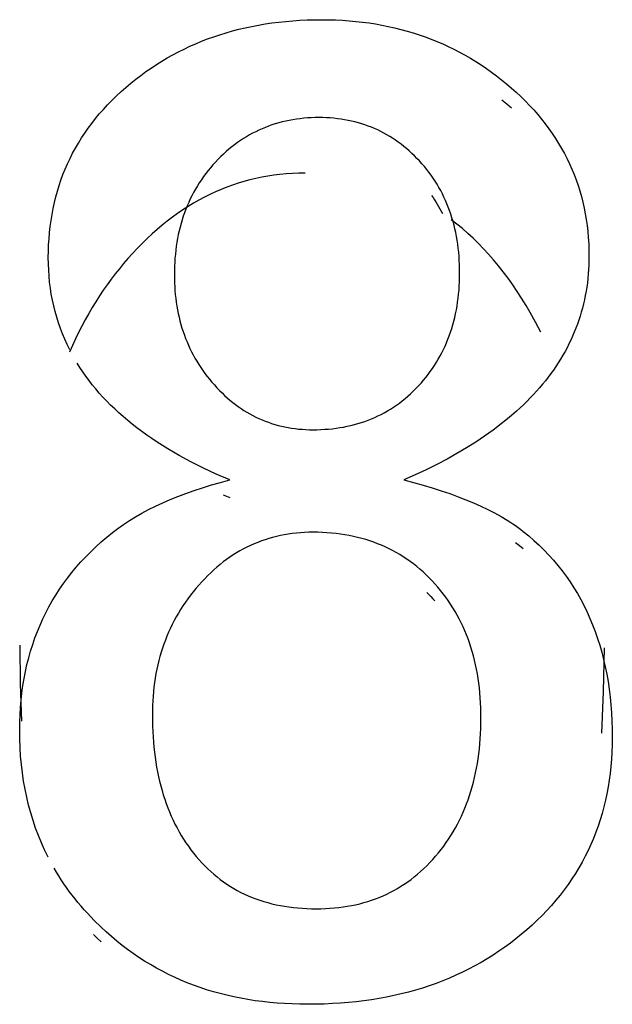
# Model space of a CAD drawing. Header units: millimetres. Extents: x -2637 to -1637, y 678 to 1678.
# Tile 145 of 256: x -2122.51 to -2121.3, y 1049.83 to 1051.83. Entities that reach past the tile are written whole.
import ezdxf

# ---------------------------------------------------------------- set-up
doc = ezdxf.new("R2010")
doc.units = ezdxf.units.MM
doc.layers.add('Make2D$B.SHOW mini', color=7, linetype='Continuous', true_color=0x000000)

msp = doc.modelspace()

# ---------------------------------------------------------------- linework, layer by layer
at = {"layer": 'Make2D$B.SHOW mini', "color": 18, "lineweight": -3, "true_color": 0x000000}
for points in [[(-2122.2895, 1051.6944), (-2122.2795, 1051.7028), (-2122.2694, 1051.7109), (-2122.2591, 1051.7188), (-2122.2487, 1051.7264), (-2122.2381, 1051.7337), (-2122.2273, 1051.7408), (-2122.2164, 1051.7476), (-2122.2054, 1051.7542), (-2122.1941, 1051.7605), (-2122.1827, 1051.7665), (-2122.1712, 1051.7723), (-2122.1595, 1051.7778), (-2122.1476, 1051.783), (-2122.1356, 1051.788), (-2122.1234, 1051.7927), (-2122.111, 1051.7972), (-2122.0985, 1051.8014), (-2122.0858, 1051.8053), (-2122.073, 1051.8089), (-2122.06, 1051.8123), (-2122.0468, 1051.8154), (-2122.0335, 1051.8182), (-2122.0201, 1051.8208), (-2122.0064, 1051.8231), (-2121.9927, 1051.8251), (-2121.9787, 1051.8269), (-2121.9646, 1051.8284), (-2121.9503, 1051.8296), (-2121.9359, 1051.8306), (-2121.9213, 1051.8313), (-2121.9066, 1051.8317), (-2121.8917, 1051.8318)], [(-2121.8917, 1051.8318), (-2121.8775, 1051.8317), (-2121.8635, 1051.8313), (-2121.8496, 1051.8306), (-2121.8359, 1051.8296), (-2121.8223, 1051.8284), (-2121.8088, 1051.8269), (-2121.7955, 1051.8251), (-2121.7823, 1051.8231), (-2121.7692, 1051.8208), (-2121.7563, 1051.8182), (-2121.7435, 1051.8153), (-2121.7308, 1051.8122), (-2121.7183, 1051.8088), (-2121.7059, 1051.8052), (-2121.6936, 1051.8012), (-2121.6815, 1051.797), (-2121.6695, 1051.7925), (-2121.6577, 1051.7878), (-2121.6459, 1051.7828), (-2121.6344, 1051.7775), (-2121.6229, 1051.7719), (-2121.6116, 1051.7661), (-2121.6005, 1051.76), (-2121.5894, 1051.7536), (-2121.5785, 1051.747), (-2121.5678, 1051.7401), (-2121.5571, 1051.7329), (-2121.5466, 1051.7255), (-2121.5363, 1051.7178), (-2121.5261, 1051.7098), (-2121.516, 1051.7016), (-2121.5061, 1051.6931)], [(-2122.4469, 1051.3489), (-2122.4467, 1051.3619), (-2122.4463, 1051.3747), (-2122.4455, 1051.3873), (-2122.4444, 1051.3999), (-2122.4431, 1051.4123), (-2122.4414, 1051.4245), (-2122.4394, 1051.4366), (-2122.4372, 1051.4486), (-2122.4346, 1051.4604), (-2122.4317, 1051.4721), (-2122.4285, 1051.4837), (-2122.425, 1051.4951), (-2122.4212, 1051.5064), (-2122.4171, 1051.5175), (-2122.4126, 1051.5285), (-2122.4079, 1051.5394), (-2122.4028, 1051.5501), (-2122.3975, 1051.5607), (-2122.3918, 1051.5712), (-2122.3858, 1051.5815), (-2122.3795, 1051.5917), (-2122.3729, 1051.6017), (-2122.366, 1051.6116), (-2122.3587, 1051.6214), (-2122.3512, 1051.631), (-2122.3433, 1051.6405), (-2122.3351, 1051.6498), (-2122.3266, 1051.659), (-2122.3178, 1051.6681), (-2122.3087, 1051.677), (-2122.2992, 1051.6858), (-2122.2895, 1051.6944)], [(-2121.5061, 1051.6931), (-2121.4964, 1051.6844), (-2121.4871, 1051.6757), (-2121.478, 1051.6668), (-2121.4693, 1051.6577), (-2121.4608, 1051.6486), (-2121.4527, 1051.6393), (-2121.4449, 1051.6298), (-2121.4374, 1051.6203), (-2121.4301, 1051.6106), (-2121.4232, 1051.6008), (-2121.4166, 1051.5908), (-2121.4103, 1051.5807), (-2121.4043, 1051.5705), (-2121.3986, 1051.5602), (-2121.3932, 1051.5497), (-2121.3882, 1051.5391), (-2121.3834, 1051.5283), (-2121.3789, 1051.5175), (-2121.3748, 1051.5065), (-2121.3709, 1051.4954), (-2121.3674, 1051.4841), (-2121.3641, 1051.4727), (-2121.3612, 1051.4612), (-2121.3586, 1051.4495), (-2121.3563, 1051.4378), (-2121.3543, 1051.4259), (-2121.3526, 1051.4138), (-2121.3512, 1051.4016), (-2121.3501, 1051.3894), (-2121.3493, 1051.3769), (-2121.3488, 1051.3644), (-2121.3487, 1051.3517)], [(-2121.5061, 1051.6519), (-2121.5158, 1051.6603), (-2121.5257, 1051.6683)], [(-2121.8971, 1051.6331), (-2121.9049, 1051.633), (-2121.9127, 1051.6327), (-2121.9204, 1051.6323), (-2121.9279, 1051.6317), (-2121.9355, 1051.6309), (-2121.9429, 1051.6299), (-2121.9502, 1051.6288), (-2121.9575, 1051.6274), (-2121.9647, 1051.6259), (-2121.9718, 1051.6243), (-2121.9788, 1051.6224), (-2121.9858, 1051.6204), (-2121.9926, 1051.6182), (-2121.9994, 1051.6158), (-2122.0061, 1051.6132), (-2122.0128, 1051.6105), (-2122.0193, 1051.6076), (-2122.0257, 1051.6045), (-2122.0321, 1051.6013), (-2122.0384, 1051.5978), (-2122.0446, 1051.5942), (-2122.0507, 1051.5904), (-2122.0568, 1051.5865), (-2122.0627, 1051.5823), (-2122.0686, 1051.578), (-2122.0744, 1051.5735), (-2122.0801, 1051.5688), (-2122.0857, 1051.564), (-2122.0912, 1051.559), (-2122.0967, 1051.5538), (-2122.1021, 1051.5484), (-2122.1073, 1051.5429)], [(-2121.693, 1051.545), (-2121.6981, 1051.5503), (-2121.7032, 1051.5555), (-2121.7085, 1051.5605), (-2121.7138, 1051.5654), (-2121.7192, 1051.5701), (-2121.7247, 1051.5746), (-2121.7303, 1051.579), (-2121.736, 1051.5832), (-2121.7417, 1051.5872), (-2121.7475, 1051.5911), (-2121.7534, 1051.5948), (-2121.7594, 1051.5983), (-2121.7655, 1051.6017), (-2121.7717, 1051.6049), (-2121.7779, 1051.6079), (-2121.7842, 1051.6108), (-2121.7907, 1051.6135), (-2121.7972, 1051.616), (-2121.8037, 1051.6183), (-2121.8104, 1051.6205), (-2121.8172, 1051.6225), (-2121.824, 1051.6243), (-2121.8309, 1051.626), (-2121.8379, 1051.6275), (-2121.845, 1051.6288), (-2121.8522, 1051.6299), (-2121.8595, 1051.6309), (-2121.8668, 1051.6317), (-2121.8743, 1051.6323), (-2121.8818, 1051.6327), (-2121.8894, 1051.633), (-2121.8971, 1051.6331)], [(-2122.1073, 1051.5429), (-2122.1126, 1051.5372), (-2122.1176, 1051.5313), (-2122.1225, 1051.5254), (-2122.1272, 1051.5194), (-2122.1317, 1051.5133), (-2122.136, 1051.507), (-2122.1402, 1051.5007), (-2122.1442, 1051.4944), (-2122.1481, 1051.4879), (-2122.1518, 1051.4813), (-2122.1553, 1051.4746), (-2122.1586, 1051.4679), (-2122.1618, 1051.461), (-2122.1648, 1051.4541), (-2122.1677, 1051.4471), (-2122.1703, 1051.44), (-2122.1728, 1051.4328), (-2122.1752, 1051.4255), (-2122.1774, 1051.4181), (-2122.1794, 1051.4107), (-2122.1812, 1051.4031), (-2122.1829, 1051.3955), (-2122.1845, 1051.3878), (-2122.1858, 1051.38), (-2122.187, 1051.3721), (-2122.1881, 1051.3641), (-2122.1889, 1051.3561), (-2122.1897, 1051.3479), (-2122.1902, 1051.3397), (-2122.1906, 1051.3314), (-2122.1909, 1051.323), (-2122.1909, 1051.3146)], [(-2121.6114, 1051.3173), (-2121.6115, 1051.326), (-2121.6117, 1051.3346), (-2121.6121, 1051.3431), (-2121.6127, 1051.3515), (-2121.6134, 1051.3598), (-2121.6142, 1051.368), (-2121.6153, 1051.3761), (-2121.6165, 1051.3841), (-2121.6178, 1051.3919), (-2121.6193, 1051.3997), (-2121.621, 1051.4074), (-2121.6228, 1051.4149), (-2121.6248, 1051.4224), (-2121.627, 1051.4298), (-2121.6293, 1051.437), (-2121.6317, 1051.4442), (-2121.6344, 1051.4512), (-2121.6372, 1051.4582), (-2121.6401, 1051.465), (-2121.6432, 1051.4718), (-2121.6465, 1051.4784), (-2121.6499, 1051.485), (-2121.6535, 1051.4914), (-2121.6572, 1051.4978), (-2121.6611, 1051.504), (-2121.6652, 1051.5102), (-2121.6694, 1051.5162), (-2121.6738, 1051.5222), (-2121.6784, 1051.528), (-2121.6831, 1051.5338), (-2121.6879, 1051.5394), (-2121.693, 1051.545)], [(-2121.9255, 1051.5203), (-2121.9384, 1051.5201), (-2121.9512, 1051.5196), (-2121.9639, 1051.5187), (-2121.9764, 1051.5176), (-2121.9889, 1051.516), (-2122.0012, 1051.5142), (-2122.0135, 1051.512), (-2122.0256, 1051.5094), (-2122.0376, 1051.5066), (-2122.0495, 1051.5034), (-2122.0613, 1051.4998), (-2122.073, 1051.4959), (-2122.0846, 1051.4917), (-2122.0961, 1051.4871), (-2122.1075, 1051.4822), (-2122.1188, 1051.477), (-2122.1299, 1051.4714), (-2122.141, 1051.4655), (-2122.152, 1051.4592), (-2122.1628, 1051.4526), (-2122.1736, 1051.4456), (-2122.1843, 1051.4384), (-2122.1948, 1051.4307), (-2122.2053, 1051.4228), (-2122.2156, 1051.4145), (-2122.2259, 1051.4058), (-2122.236, 1051.3968), (-2122.2461, 1051.3875), (-2122.256, 1051.3778), (-2122.2659, 1051.3678), (-2122.2756, 1051.3575), (-2122.2853, 1051.3468)], [(-2121.6686, 1051.4751), (-2121.6655, 1051.4707), (-2121.6625, 1051.4663), (-2121.6596, 1051.4618), (-2121.6568, 1051.4572), (-2121.6541, 1051.4526), (-2121.6514, 1051.448), (-2121.6488, 1051.4433), (-2121.6464, 1051.4385)], [(-2121.4679, 1051.2372), (-2121.4766, 1051.2519), (-2121.4855, 1051.2663), (-2121.4945, 1051.2802), (-2121.5037, 1051.2938), (-2121.5131, 1051.3069), (-2121.5227, 1051.3197), (-2121.5324, 1051.3321), (-2121.5424, 1051.3441), (-2121.5525, 1051.3557), (-2121.5628, 1051.3668), (-2121.5733, 1051.3776), (-2121.584, 1051.3881), (-2121.5949, 1051.3981), (-2121.6059, 1051.4077), (-2121.6172, 1051.4169), (-2121.6286, 1051.4258)], [(-2121.3487, 1051.3517), (-2121.3488, 1051.3426), (-2121.3491, 1051.3335), (-2121.3495, 1051.3245), (-2121.3502, 1051.3156), (-2121.351, 1051.3067), (-2121.352, 1051.2979), (-2121.3532, 1051.2892), (-2121.3546, 1051.2806), (-2121.3562, 1051.2719), (-2121.3579, 1051.2634), (-2121.3598, 1051.2549), (-2121.362, 1051.2465), (-2121.3643, 1051.2382), (-2121.3668, 1051.2299), (-2121.3694, 1051.2217), (-2121.3723, 1051.2135), (-2121.3753, 1051.2054), (-2121.3785, 1051.1974), (-2121.382, 1051.1894), (-2121.3855, 1051.1815), (-2121.3893, 1051.1737), (-2121.3933, 1051.1659), (-2121.3974, 1051.1582), (-2121.4017, 1051.1506), (-2121.4063, 1051.143), (-2121.411, 1051.1355), (-2121.4158, 1051.128), (-2121.4209, 1051.1207), (-2121.4261, 1051.1133), (-2121.4316, 1051.1061), (-2121.4372, 1051.0989), (-2121.443, 1051.0918), (-2121.4489, 1051.0847), (-2121.4551, 1051.0777), (-2121.4615, 1051.0708), (-2121.468, 1051.0639), (-2121.4747, 1051.0571), (-2121.4816, 1051.0503), (-2121.4887, 1051.0436), (-2121.4959, 1051.037), (-2121.511, 1051.024), (-2121.5268, 1051.0112), (-2121.5434, 1050.9987), (-2121.5606, 1050.9864), (-2121.5786, 1050.9744), (-2121.5974, 1050.9627), (-2121.6168, 1050.9512), (-2121.637, 1050.9399), (-2121.658, 1050.9289), (-2121.6796, 1050.9182), (-2121.702, 1050.9078), (-2121.7251, 1050.8976)], [(-2122.4035, 1051.1617), (-2122.4088, 1051.1724), (-2122.4137, 1051.1832), (-2122.4183, 1051.1942), (-2122.4225, 1051.2053), (-2122.4264, 1051.2166), (-2122.4299, 1051.2279), (-2122.4332, 1051.2394), (-2122.436, 1051.2511), (-2122.4386, 1051.2628), (-2122.4408, 1051.2747), (-2122.4426, 1051.2868), (-2122.4442, 1051.2989), (-2122.4453, 1051.3112), (-2122.4462, 1051.3237), (-2122.4467, 1051.3362), (-2122.4469, 1051.3489)], [(-2122.2853, 1051.3468), (-2122.294, 1051.3367), (-2122.3026, 1051.3263), (-2122.311, 1051.3157), (-2122.3193, 1051.3049), (-2122.3273, 1051.2939), (-2122.3352, 1051.2826), (-2122.3429, 1051.2711), (-2122.3504, 1051.2593), (-2122.3577, 1051.2473), (-2122.3649, 1051.2351), (-2122.3719, 1051.2227), (-2122.3787, 1051.21), (-2122.3853, 1051.1971), (-2122.3917, 1051.1839), (-2122.4041, 1051.157)], [(-2122.1909, 1051.3146), (-2122.1909, 1051.3062), (-2122.1906, 1051.298), (-2122.1902, 1051.2898), (-2122.1897, 1051.2818), (-2122.189, 1051.2738), (-2122.1881, 1051.2659), (-2122.1871, 1051.2581), (-2122.1859, 1051.2504), (-2122.1845, 1051.2427), (-2122.183, 1051.2352), (-2122.1813, 1051.2277), (-2122.1795, 1051.2203), (-2122.1775, 1051.2131), (-2122.1754, 1051.2058), (-2122.1731, 1051.1987), (-2122.1706, 1051.1917), (-2122.168, 1051.1847), (-2122.1652, 1051.1779), (-2122.1623, 1051.1711), (-2122.1592, 1051.1644), (-2122.1559, 1051.1578), (-2122.1525, 1051.1512), (-2122.149, 1051.1448), (-2122.1452, 1051.1384), (-2122.1414, 1051.1321), (-2122.1373, 1051.1259), (-2122.1331, 1051.1198), (-2122.1287, 1051.1137), (-2122.1242, 1051.1078), (-2122.1195, 1051.1019), (-2122.1147, 1051.0961), (-2122.1097, 1051.0904)], [(-2121.695, 1051.0887), (-2121.6899, 1051.0943), (-2121.685, 1051.1), (-2121.6802, 1051.1058), (-2121.6756, 1051.1118), (-2121.6711, 1051.1178), (-2121.6668, 1051.1239), (-2121.6626, 1051.1301), (-2121.6587, 1051.1364), (-2121.6548, 1051.1428), (-2121.6512, 1051.1493), (-2121.6476, 1051.1558), (-2121.6443, 1051.1625), (-2121.6411, 1051.1693), (-2121.6381, 1051.1762), (-2121.6352, 1051.1832), (-2121.6325, 1051.1903), (-2121.63, 1051.1974), (-2121.6276, 1051.2047), (-2121.6254, 1051.2121), (-2121.6233, 1051.2196), (-2121.6214, 1051.2272), (-2121.6197, 1051.2349), (-2121.6181, 1051.2426), (-2121.6167, 1051.2505), (-2121.6155, 1051.2585), (-2121.6144, 1051.2666), (-2121.6135, 1051.2748), (-2121.6127, 1051.2831), (-2121.6121, 1051.2915), (-2121.6117, 1051.3), (-2121.6115, 1051.3086), (-2121.6114, 1051.3173)], [(-2121.4466, 1051.1978), (-2121.4571, 1051.2177), (-2121.4679, 1051.2372)], [(-2122.0785, 1050.8976), (-2122.1058, 1050.9094), (-2122.1319, 1050.9216), (-2122.1571, 1050.9342), (-2122.1811, 1050.9473), (-2122.2041, 1050.9607), (-2122.2261, 1050.9745), (-2122.2367, 1050.9816), (-2122.247, 1050.9887), (-2122.2571, 1050.996), (-2122.2669, 1051.0033), (-2122.2765, 1051.0108), (-2122.2857, 1051.0183), (-2122.2948, 1051.026), (-2122.3035, 1051.0338), (-2122.312, 1051.0416), (-2122.3203, 1051.0496), (-2122.3283, 1051.0576), (-2122.336, 1051.0658), (-2122.3434, 1051.074), (-2122.3506, 1051.0824), (-2122.3576, 1051.0908), (-2122.3642, 1051.0994), (-2122.3707, 1051.108), (-2122.3768, 1051.1168), (-2122.3827, 1051.1256), (-2122.3883, 1051.1346)], [(-2122.1097, 1051.0904), (-2122.1046, 1051.0848), (-2122.0994, 1051.0794), (-2122.0941, 1051.0741), (-2122.0888, 1051.0691), (-2122.0834, 1051.0642), (-2122.0779, 1051.0595), (-2122.0724, 1051.055), (-2122.0668, 1051.0506), (-2122.0611, 1051.0465), (-2122.0553, 1051.0425), (-2122.0495, 1051.0386), (-2122.0435, 1051.035), (-2122.0376, 1051.0315), (-2122.0315, 1051.0283), (-2122.0254, 1051.0252), (-2122.0191, 1051.0222), (-2122.0128, 1051.0195), (-2122.0065, 1051.0169), (-2122, 1051.0145), (-2121.9935, 1051.0123), (-2121.9869, 1051.0102), (-2121.9803, 1051.0084), (-2121.9735, 1051.0067), (-2121.9667, 1051.0052), (-2121.9598, 1051.0039), (-2121.9528, 1051.0027), (-2121.9457, 1051.0017), (-2121.9386, 1051.0009), (-2121.9314, 1051.0003), (-2121.9241, 1050.9999), (-2121.9167, 1050.9996), (-2121.9093, 1050.9995)], [(-2121.9093, 1050.9995), (-2121.9012, 1050.9996), (-2121.8932, 1050.9998), (-2121.8853, 1051.0003), (-2121.8775, 1051.0009), (-2121.8698, 1051.0016), (-2121.8621, 1051.0026), (-2121.8546, 1051.0037), (-2121.8471, 1051.005), (-2121.8397, 1051.0064), (-2121.8324, 1051.008), (-2121.8252, 1051.0099), (-2121.8181, 1051.0118), (-2121.8111, 1051.014), (-2121.8042, 1051.0163), (-2121.7973, 1051.0188), (-2121.7906, 1051.0215), (-2121.7839, 1051.0244), (-2121.7774, 1051.0274), (-2121.7709, 1051.0306), (-2121.7645, 1051.034), (-2121.7582, 1051.0376), (-2121.752, 1051.0413), (-2121.7459, 1051.0452), (-2121.7399, 1051.0493), (-2121.7339, 1051.0536), (-2121.7281, 1051.0581), (-2121.7223, 1051.0627), (-2121.7167, 1051.0675), (-2121.7111, 1051.0726), (-2121.7057, 1051.0777), (-2121.7003, 1051.0831), (-2121.695, 1051.0887)], [(-2122.3164, 1050.7908), (-2122.3111, 1050.795), (-2122.3056, 1050.7991), (-2122.2942, 1050.8072), (-2122.2822, 1050.815), (-2122.2697, 1050.8227), (-2122.2567, 1050.8301), (-2122.2431, 1050.8373), (-2122.229, 1050.8443), (-2122.2144, 1050.8511), (-2122.1993, 1050.8577), (-2122.1836, 1050.8641), (-2122.1674, 1050.8702), (-2122.1506, 1050.8761), (-2122.1334, 1050.8818), (-2122.1156, 1050.8873), (-2122.0973, 1050.8925), (-2122.0785, 1050.8976)], [(-2121.7251, 1050.8976), (-2121.6858, 1050.8869), (-2121.6671, 1050.8813), (-2121.649, 1050.8756), (-2121.6315, 1050.8697), (-2121.6147, 1050.8636), (-2121.5986, 1050.8573), (-2121.5831, 1050.8509), (-2121.5682, 1050.8443), (-2121.554, 1050.8375), (-2121.5404, 1050.8306), (-2121.5274, 1050.8234), (-2121.5152, 1050.8161), (-2121.5093, 1050.8124), (-2121.5035, 1050.8086), (-2121.4979, 1050.8048), (-2121.4925, 1050.8009), (-2121.4873, 1050.797), (-2121.4822, 1050.7931)], [(-2122.0916, 1050.8673), (-2122.0785, 1050.8617)], [(-2121.4822, 1050.7931), (-2121.4711, 1050.784), (-2121.4604, 1050.7747), (-2121.45, 1050.765), (-2121.44, 1050.7552), (-2121.4303, 1050.745), (-2121.421, 1050.7346), (-2121.412, 1050.724), (-2121.4033, 1050.7131), (-2121.395, 1050.7019), (-2121.3871, 1050.6904), (-2121.3795, 1050.6787), (-2121.3722, 1050.6668), (-2121.3653, 1050.6546), (-2121.3588, 1050.6421), (-2121.3526, 1050.6294), (-2121.3468, 1050.6164), (-2121.3413, 1050.6032), (-2121.3361, 1050.5897), (-2121.3313, 1050.5759), (-2121.3269, 1050.5619), (-2121.3228, 1050.5477), (-2121.3191, 1050.5332), (-2121.3157, 1050.5184), (-2121.3127, 1050.5034), (-2121.31, 1050.4881), (-2121.3077, 1050.4726), (-2121.3058, 1050.4569), (-2121.3042, 1050.4409), (-2121.3029, 1050.4246), (-2121.302, 1050.4082), (-2121.3015, 1050.3914), (-2121.3013, 1050.3744)], [(-2122.5051, 1050.3896), (-2122.5049, 1050.4052), (-2122.5044, 1050.4206), (-2122.5034, 1050.4358), (-2122.5022, 1050.4508), (-2122.5005, 1050.4656), (-2122.4985, 1050.4802), (-2122.4961, 1050.4946), (-2122.4934, 1050.5088), (-2122.4903, 1050.5228), (-2122.4868, 1050.5366), (-2122.4829, 1050.5503), (-2122.4787, 1050.5637), (-2122.4741, 1050.5769), (-2122.4692, 1050.5899), (-2122.4638, 1050.6028), (-2122.4581, 1050.6154), (-2122.4521, 1050.6279), (-2122.4456, 1050.6401), (-2122.4388, 1050.6522), (-2122.4317, 1050.664), (-2122.4241, 1050.6757), (-2122.4162, 1050.6871), (-2122.4079, 1050.6984), (-2122.3992, 1050.7094), (-2122.3902, 1050.7203), (-2122.3808, 1050.731), (-2122.371, 1050.7414), (-2122.3608, 1050.7517), (-2122.3503, 1050.7618), (-2122.3394, 1050.7717), (-2122.3281, 1050.7813), (-2122.3164, 1050.7908)], [(-2121.9093, 1050.7914), (-2121.9179, 1050.7913), (-2121.9264, 1050.791), (-2121.9348, 1050.7905), (-2121.9431, 1050.7897), (-2121.9514, 1050.7888), (-2121.9595, 1050.7876), (-2121.9676, 1050.7863), (-2121.9756, 1050.7847), (-2121.9835, 1050.7829), (-2121.9913, 1050.7809), (-2121.999, 1050.7787), (-2122.0066, 1050.7763), (-2122.0142, 1050.7737), (-2122.0216, 1050.7708), (-2122.029, 1050.7678), (-2122.0363, 1050.7646), (-2122.0435, 1050.7611), (-2122.0506, 1050.7574), (-2122.0576, 1050.7536), (-2122.0646, 1050.7495), (-2122.0714, 1050.7452), (-2122.0782, 1050.7407), (-2122.0849, 1050.736), (-2122.0915, 1050.731), (-2122.098, 1050.7259), (-2122.1044, 1050.7206), (-2122.1108, 1050.715), (-2122.117, 1050.7093), (-2122.1232, 1050.7033), (-2122.1293, 1050.6971), (-2122.1353, 1050.6907), (-2122.1412, 1050.6841)], [(-2121.6615, 1050.6866), (-2121.6674, 1050.6929), (-2121.6734, 1050.6991), (-2121.6795, 1050.7051), (-2121.6858, 1050.7109), (-2121.6922, 1050.7165), (-2121.6987, 1050.7219), (-2121.7053, 1050.7271), (-2121.712, 1050.7321), (-2121.7189, 1050.7369), (-2121.7258, 1050.7415), (-2121.7329, 1050.7459), (-2121.7401, 1050.7501), (-2121.7475, 1050.7541), (-2121.7549, 1050.7579), (-2121.7625, 1050.7615), (-2121.7702, 1050.7649), (-2121.778, 1050.7681), (-2121.7859, 1050.771), (-2121.7939, 1050.7738), (-2121.8021, 1050.7764), (-2121.8104, 1050.7788), (-2121.8188, 1050.781), (-2121.8273, 1050.783), (-2121.8359, 1050.7847), (-2121.8447, 1050.7863), (-2121.8535, 1050.7876), (-2121.8625, 1050.7888), (-2121.8716, 1050.7897), (-2121.8809, 1050.7905), (-2121.8902, 1050.791), (-2121.8997, 1050.7913), (-2121.9093, 1050.7914)], [(-2121.4822, 1050.7579), (-2121.4901, 1050.7639), (-2121.4983, 1050.7698)], [(-2122.1412, 1050.6841), (-2122.1471, 1050.6773), (-2122.1527, 1050.6705), (-2122.1582, 1050.6635), (-2122.1634, 1050.6564), (-2122.1685, 1050.6492), (-2122.1734, 1050.642), (-2122.1781, 1050.6347), (-2122.1827, 1050.6272), (-2122.187, 1050.6197), (-2122.1911, 1050.6121), (-2122.1951, 1050.6044), (-2122.1989, 1050.5966), (-2122.2025, 1050.5887), (-2122.2059, 1050.5807), (-2122.2091, 1050.5726), (-2122.2121, 1050.5644), (-2122.215, 1050.5562), (-2122.2177, 1050.5478), (-2122.2201, 1050.5393), (-2122.2224, 1050.5308), (-2122.2245, 1050.5221), (-2122.2265, 1050.5133), (-2122.2282, 1050.5044), (-2122.2298, 1050.4955), (-2122.2311, 1050.4864), (-2122.2323, 1050.4772), (-2122.2333, 1050.468), (-2122.2342, 1050.4586), (-2122.2348, 1050.4491), (-2122.2353, 1050.4395), (-2122.2355, 1050.4298), (-2122.2356, 1050.42)], [(-2121.5681, 1050.4145), (-2121.5681, 1050.4249), (-2121.5684, 1050.4353), (-2121.5689, 1050.4454), (-2121.5695, 1050.4555), (-2121.5703, 1050.4655), (-2121.5713, 1050.4753), (-2121.5725, 1050.485), (-2121.5739, 1050.4945), (-2121.5754, 1050.504), (-2121.5772, 1050.5133), (-2121.5791, 1050.5225), (-2121.5812, 1050.5316), (-2121.5835, 1050.5405), (-2121.5859, 1050.5494), (-2121.5886, 1050.5581), (-2121.5914, 1050.5666), (-2121.5944, 1050.5751), (-2121.5976, 1050.5834), (-2121.601, 1050.5916), (-2121.6046, 1050.5997), (-2121.6083, 1050.6076), (-2121.6122, 1050.6154), (-2121.6163, 1050.6231), (-2121.6206, 1050.6307), (-2121.6251, 1050.6381), (-2121.6297, 1050.6454), (-2121.6346, 1050.6526), (-2121.6396, 1050.6597), (-2121.6448, 1050.6666), (-2121.6502, 1050.6734), (-2121.6557, 1050.68), (-2121.6615, 1050.6866)], [(-2121.6781, 1050.6692), (-2121.6739, 1050.665), (-2121.6697, 1050.6608), (-2121.6656, 1050.6565), (-2121.6615, 1050.6521)], [(-2122.5051, 1050.562), (-2122.5041, 1050.4834), (-2122.5011, 1050.4078)], [(-2121.3229, 1050.3835), (-2121.3189, 1050.4681), (-2121.3175, 1050.5565)], [(-2122.2356, 1050.42), (-2122.2353, 1050.3978), (-2122.2342, 1050.3761), (-2122.2334, 1050.3655), (-2122.2325, 1050.355), (-2122.2314, 1050.3447), (-2122.23, 1050.3345), (-2122.2286, 1050.3245), (-2122.2269, 1050.3146), (-2122.2251, 1050.3048), (-2122.2231, 1050.2952), (-2122.2209, 1050.2858), (-2122.2185, 1050.2764), (-2122.216, 1050.2673), (-2122.2133, 1050.2582), (-2122.2105, 1050.2494), (-2122.2074, 1050.2406), (-2122.2042, 1050.232), (-2122.2008, 1050.2236), (-2122.1972, 1050.2153), (-2122.1935, 1050.2071), (-2122.1896, 1050.1991), (-2122.1855, 1050.1912), (-2122.1812, 1050.1835), (-2122.1768, 1050.1759), (-2122.1722, 1050.1685), (-2122.1674, 1050.1612), (-2122.1625, 1050.154), (-2122.1574, 1050.147), (-2122.1521, 1050.1402), (-2122.1466, 1050.1335)], [(-2121.6602, 1050.1338), (-2121.6545, 1050.1405), (-2121.6491, 1050.1473), (-2121.6438, 1050.1542), (-2121.6387, 1050.1613), (-2121.6338, 1050.1686), (-2121.629, 1050.1759), (-2121.6245, 1050.1834), (-2121.6201, 1050.1911), (-2121.6158, 1050.1989), (-2121.6118, 1050.2068), (-2121.6079, 1050.2148), (-2121.6042, 1050.223), (-2121.6007, 1050.2313), (-2121.5974, 1050.2398), (-2121.5942, 1050.2484), (-2121.5912, 1050.2571), (-2121.5884, 1050.2659), (-2121.5858, 1050.2749), (-2121.5834, 1050.284), (-2121.5811, 1050.2933), (-2121.579, 1050.3027), (-2121.5771, 1050.3122), (-2121.5754, 1050.3218), (-2121.5739, 1050.3316), (-2121.5725, 1050.3415), (-2121.5713, 1050.3515), (-2121.5703, 1050.3617), (-2121.5695, 1050.372), (-2121.5689, 1050.3824), (-2121.5684, 1050.393), (-2121.5681, 1050.4145)], [(-2122.4474, 1050.1321), (-2122.4544, 1050.1464), (-2122.461, 1050.161), (-2122.4671, 1050.1758), (-2122.4727, 1050.1908), (-2122.4779, 1050.2061), (-2122.4826, 1050.2216), (-2122.4869, 1050.2374), (-2122.4907, 1050.2533), (-2122.4941, 1050.2696), (-2122.497, 1050.286), (-2122.4995, 1050.3027), (-2122.5015, 1050.3196), (-2122.5031, 1050.3368), (-2122.5042, 1050.3541), (-2122.5049, 1050.3718), (-2122.5051, 1050.3896)], [(-2121.3013, 1050.3744), (-2121.3015, 1050.3596), (-2121.302, 1050.345), (-2121.3028, 1050.3305), (-2121.304, 1050.3162), (-2121.3056, 1050.302), (-2121.3074, 1050.2881), (-2121.3096, 1050.2743), (-2121.3122, 1050.2606), (-2121.3151, 1050.2472), (-2121.3183, 1050.2339), (-2121.3219, 1050.2207), (-2121.3258, 1050.2078), (-2121.3301, 1050.195), (-2121.3346, 1050.1824), (-2121.3396, 1050.1699), (-2121.3448, 1050.1577), (-2121.3504, 1050.1456), (-2121.3564, 1050.1336), (-2121.3627, 1050.1219), (-2121.3693, 1050.1103), (-2121.3762, 1050.0989), (-2121.3835, 1050.0876), (-2121.3911, 1050.0765), (-2121.3991, 1050.0656), (-2121.4074, 1050.0549), (-2121.416, 1050.0443), (-2121.425, 1050.0339), (-2121.4343, 1050.0237), (-2121.444, 1050.0137), (-2121.4539, 1050.0038), (-2121.4643, 1049.9941), (-2121.4749, 1049.9845)], [(-2122.1466, 1050.1335), (-2122.1409, 1050.1268), (-2122.1351, 1050.1204), (-2122.1292, 1050.1143), (-2122.1231, 1050.1083), (-2122.1169, 1050.1026), (-2122.1106, 1050.097), (-2122.1042, 1050.0917), (-2122.0976, 1050.0866), (-2122.091, 1050.0817), (-2122.0842, 1050.077), (-2122.0772, 1050.0726), (-2122.0702, 1050.0683), (-2122.063, 1050.0643), (-2122.0557, 1050.0604), (-2122.0482, 1050.0568), (-2122.0407, 1050.0534), (-2122.033, 1050.0502), (-2122.0252, 1050.0472), (-2122.0172, 1050.0444), (-2122.0092, 1050.0419), (-2122.001, 1050.0395), (-2121.9927, 1050.0374), (-2121.9842, 1050.0354), (-2121.9756, 1050.0337), (-2121.9669, 1050.0321), (-2121.9581, 1050.0308), (-2121.9492, 1050.0297), (-2121.9401, 1050.0288), (-2121.9309, 1050.0281), (-2121.9216, 1050.0275), (-2121.9121, 1050.0272), (-2121.9025, 1050.0271)], [(-2121.9025, 1050.0271), (-2121.8932, 1050.0272), (-2121.884, 1050.0275), (-2121.8749, 1050.0281), (-2121.8659, 1050.0288), (-2121.857, 1050.0297), (-2121.8483, 1050.0308), (-2121.8396, 1050.0321), (-2121.8311, 1050.0337), (-2121.8227, 1050.0354), (-2121.8144, 1050.0374), (-2121.8063, 1050.0395), (-2121.7982, 1050.0419), (-2121.7903, 1050.0445), (-2121.7824, 1050.0473), (-2121.7747, 1050.0502), (-2121.7671, 1050.0535), (-2121.7596, 1050.0569), (-2121.7522, 1050.0605), (-2121.745, 1050.0643), (-2121.7378, 1050.0684), (-2121.7307, 1050.0727), (-2121.7238, 1050.0771), (-2121.7169, 1050.0818), (-2121.7102, 1050.0867), (-2121.7036, 1050.0919), (-2121.6971, 1050.0972), (-2121.6907, 1050.1028), (-2121.6844, 1050.1085), (-2121.6782, 1050.1145), (-2121.6721, 1050.1207), (-2121.6661, 1050.1271), (-2121.6602, 1050.1338)], [(-2122.3399, 1049.9897), (-2122.3541, 1050.0036), (-2122.3676, 1050.0179), (-2122.3741, 1050.0251), (-2122.3805, 1050.0324), (-2122.3867, 1050.0398), (-2122.3927, 1050.0472), (-2122.3986, 1050.0548), (-2122.4043, 1050.0624), (-2122.4099, 1050.0701), (-2122.4153, 1050.0779), (-2122.4205, 1050.0858), (-2122.4256, 1050.0937), (-2122.4305, 1050.1017), (-2122.4353, 1050.1098)], [(-2122.3551, 1049.9748), (-2122.3476, 1049.9673), (-2122.3399, 1049.96)], [(-2121.9201, 1049.8332), (-2121.9359, 1049.8333), (-2121.9515, 1049.8338), (-2121.9669, 1049.8345), (-2121.9822, 1049.8356), (-2121.9973, 1049.8369), (-2122.0122, 1049.8386), (-2122.0269, 1049.8405), (-2122.0415, 1049.8428), (-2122.0559, 1049.8454), (-2122.0701, 1049.8483), (-2122.0842, 1049.8515), (-2122.098, 1049.8549), (-2122.1117, 1049.8587), (-2122.1253, 1049.8628), (-2122.1386, 1049.8673), (-2122.1518, 1049.872), (-2122.1649, 1049.877), (-2122.1777, 1049.8823), (-2122.1904, 1049.888), (-2122.2029, 1049.8939), (-2122.2152, 1049.9002), (-2122.2274, 1049.9068), (-2122.2394, 1049.9137), (-2122.2513, 1049.9209), (-2122.2629, 1049.9284), (-2122.2744, 1049.9362), (-2122.2858, 1049.9443), (-2122.2969, 1049.9528), (-2122.3079, 1049.9616), (-2122.3187, 1049.9706), (-2122.3294, 1049.98), (-2122.3399, 1049.9897)], [(-2121.4749, 1049.9845), (-2121.4859, 1049.9752), (-2121.4971, 1049.9661), (-2121.5084, 1049.9574), (-2121.5199, 1049.9489), (-2121.5317, 1049.9407), (-2121.5436, 1049.9329), (-2121.5557, 1049.9253), (-2121.568, 1049.9181), (-2121.5804, 1049.9111), (-2121.5931, 1049.9045), (-2121.6059, 1049.8981), (-2121.619, 1049.8921), (-2121.6322, 1049.8863), (-2121.6456, 1049.8808), (-2121.6592, 1049.8757), (-2121.673, 1049.8708), (-2121.687, 1049.8662), (-2121.7012, 1049.862), (-2121.7156, 1049.858), (-2121.7301, 1049.8543), (-2121.7449, 1049.8509), (-2121.7599, 1049.8478), (-2121.775, 1049.845), (-2121.7903, 1049.8425), (-2121.8059, 1049.8403), (-2121.8216, 1049.8384), (-2121.8375, 1049.8368), (-2121.8537, 1049.8355), (-2121.87, 1049.8345), (-2121.8865, 1049.8337), (-2121.9032, 1049.8333), (-2121.9201, 1049.8332)]]:
    msp.add_lwpolyline(points, dxfattribs=at)

doc.saveas('drawing.dxf')
